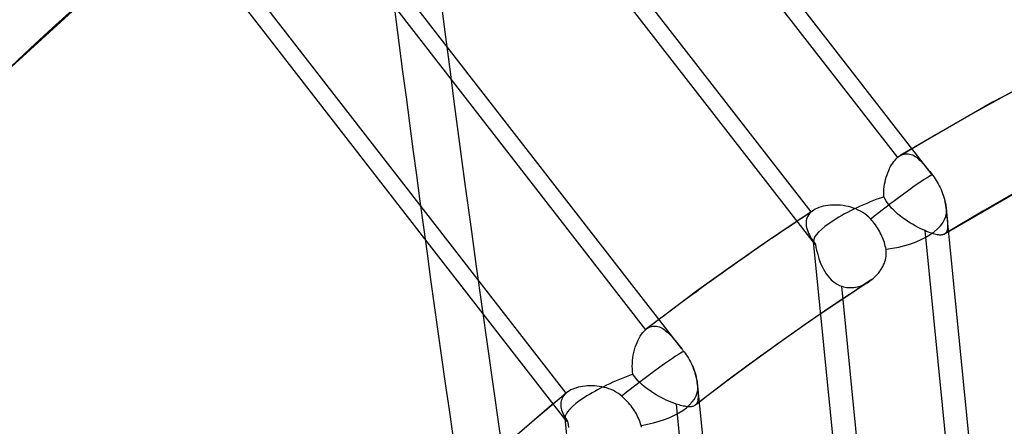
# Model space of a CAD drawing. Header units: millimetres. Extents: x -216 to 210, y -272 to 267.
# Tile 68 of 87: x -52 to -32, y 91 to 99. Entities that reach past the tile are written whole.
import ezdxf

# ---------------------------------------------------------------- set-up
doc = ezdxf.new("R2010")
doc.units = ezdxf.units.MM
doc.layers.add('MAIN-1', color=7, linetype='Continuous')

msp = doc.modelspace()

# ---------------------------------------------------------------- linework, layer by layer
at = {"layer": 'MAIN-1'}
for p, q in [((-33.459, 96.198), (-41.864, 107.028)), ((-41.618, 106.166), (-34.154, 96.547)), ((-35.803, 94.838), (-44.03, 105.441)), ((-35.867, 95.467), (-43.324, 105.075)), ((-43.533, 94.934), (-48.918, 101.873)), ((-40.731, 91.869), (-48.195, 101.488)), ((-49.567, 100.335), (-51.891, 98.213)), ((-38.437, 92.747), (-44.225, 100.206)), ((-44.143, 99.554), (-39.156, 93.127)), ((-29.591, 99.04), (-32.27, 97.647)), ((-32.27, 97.647), (-34.103, 96.585)), ((-34.179, 96.524), (-34.154, 96.547)), ((-34.154, 96.547), (-34.145, 96.554)), ((-34.145, 96.554), (-34.137, 96.561)), ((-34.137, 96.561), (-34.128, 96.568)), ((-34.128, 96.568), (-34.12, 96.574)), ((-34.12, 96.574), (-34.111, 96.58)), ((-34.111, 96.58), (-34.102, 96.585)), ((-34.102, 96.585), (-34.076, 96.599)), ((-34.076, 96.599), (-34.049, 96.61)), ((-34.049, 96.61), (-34.022, 96.618)), ((-34.022, 96.618), (-33.995, 96.623)), ((-33.995, 96.623), (-33.968, 96.624)), ((-33.968, 96.624), (-33.941, 96.623)), ((-33.941, 96.623), (-33.914, 96.618)), ((-33.914, 96.618), (-33.887, 96.611)), ((-33.887, 96.611), (-33.86, 96.6)), ((-33.86, 96.6), (-33.834, 96.587)), ((-33.834, 96.587), (-33.807, 96.571)), ((-33.807, 96.571), (-33.781, 96.553)), ((-33.781, 96.553), (-33.755, 96.533)), ((-34.312, 96.328), (-34.292, 96.367)), ((-34.292, 96.367), (-34.272, 96.403)), ((-34.272, 96.403), (-34.25, 96.437)), ((-34.25, 96.437), (-34.227, 96.469)), ((-34.227, 96.469), (-34.203, 96.498)), ((-34.203, 96.498), (-34.179, 96.524)), ((-33.755, 96.533), (-33.729, 96.51)), ((-33.729, 96.51), (-33.703, 96.486)), ((-33.703, 96.486), (-33.677, 96.46)), ((-33.677, 96.46), (-33.651, 96.432)), ((-33.651, 96.432), (-33.624, 96.403)), ((-33.624, 96.403), (-33.598, 96.372)), ((-33.598, 96.372), (-33.571, 96.339)), ((-33.571, 96.339), (-33.544, 96.306)), ((-34.39, 96.111), (-34.377, 96.157)), ((-34.377, 96.157), (-34.363, 96.202)), ((-34.363, 96.202), (-34.347, 96.246)), ((-34.347, 96.246), (-34.33, 96.288)), ((-34.33, 96.288), (-34.312, 96.328)), ((-33.544, 96.306), (-33.516, 96.271)), ((-33.516, 96.271), (-33.488, 96.235)), ((-33.488, 96.235), (-33.459, 96.198)), ((-33.459, 96.198), (-33.458, 96.196)), ((-33.458, 96.196), (-33.457, 96.195)), ((-33.457, 96.195), (-33.456, 96.194)), ((-33.456, 96.194), (-33.456, 96.193)), ((-33.456, 96.193), (-33.455, 96.192)), ((-33.455, 96.192), (-33.454, 96.19)), ((-33.454, 96.19), (-33.43, 96.158)), ((-33.43, 96.158), (-33.407, 96.125)), ((-34.423, 95.918), (-34.417, 95.968)), ((-34.417, 95.968), (-34.41, 96.016)), ((-34.41, 96.016), (-34.401, 96.064)), ((-34.401, 96.064), (-34.39, 96.111)), ((-33.407, 96.125), (-33.386, 96.092)), ((-33.386, 96.092), (-33.365, 96.059)), ((-33.365, 96.059), (-33.345, 96.024)), ((-33.345, 96.024), (-33.326, 95.988)), ((-33.326, 95.988), (-33.308, 95.95)), ((-33.308, 95.95), (-33.29, 95.912)), ((-31.402, 96.082), (-33.219, 95.027)), ((-34.428, 95.818), (-34.426, 95.869)), ((-34.427, 95.768), (-34.428, 95.818)), ((-34.402, 95.721), (-34.427, 95.768)), ((-34.426, 95.869), (-34.423, 95.918)), ((-33.29, 95.912), (-33.274, 95.873)), ((-33.274, 95.873), (-33.259, 95.835)), ((-33.259, 95.835), (-33.246, 95.798)), ((-33.246, 95.798), (-33.234, 95.761)), ((-33.234, 95.761), (-33.224, 95.723)), ((-35.673, 95.567), (-35.714, 95.553)), ((-35.629, 95.579), (-35.673, 95.567)), ((-35.583, 95.588), (-35.629, 95.579)), ((-35.536, 95.596), (-35.583, 95.588)), ((-35.487, 95.601), (-35.536, 95.596)), ((-35.438, 95.604), (-35.487, 95.601)), ((-35.387, 95.604), (-35.438, 95.604)), ((-35.336, 95.603), (-35.387, 95.604)), ((-35.284, 95.599), (-35.336, 95.603)), ((-35.232, 95.592), (-35.284, 95.599)), ((-35.181, 95.584), (-35.232, 95.592)), ((-35.13, 95.573), (-35.181, 95.584)), ((-35.08, 95.559), (-35.13, 95.573)), ((-35.03, 95.544), (-35.08, 95.559)), ((-34.374, 95.675), (-34.402, 95.721)), ((-34.342, 95.63), (-34.374, 95.675)), ((-34.308, 95.587), (-34.342, 95.63)), ((-34.271, 95.545), (-34.308, 95.587)), ((-33.224, 95.723), (-33.214, 95.685)), ((-33.214, 95.685), (-33.208, 95.66)), ((-33.208, 95.66), (-33.203, 95.634)), ((-33.203, 95.634), (-33.198, 95.609)), ((-33.198, 95.609), (-33.194, 95.584)), ((-33.194, 95.584), (-33.191, 95.559)), ((-33.191, 95.559), (-33.188, 95.534)), ((-35.824, 95.499), (-36.346, 95.152)), ((-35.934, 95.386), (-35.949, 95.357)), ((-35.916, 95.415), (-35.934, 95.386)), ((-35.893, 95.441), (-35.916, 95.415)), ((-35.867, 95.467), (-35.893, 95.441)), ((-35.86, 95.472), (-35.867, 95.467)), ((-35.853, 95.478), (-35.86, 95.472)), ((-35.846, 95.483), (-35.853, 95.478)), ((-35.839, 95.489), (-35.846, 95.483)), ((-35.831, 95.494), (-35.839, 95.489)), ((-35.824, 95.499), (-35.831, 95.494)), ((-35.79, 95.519), (-35.824, 95.499)), ((-35.754, 95.537), (-35.79, 95.519)), ((-35.714, 95.553), (-35.754, 95.537)), ((-34.982, 95.526), (-35.03, 95.544)), ((-34.934, 95.505), (-34.982, 95.526)), ((-34.889, 95.482), (-34.934, 95.505)), ((-34.844, 95.457), (-34.889, 95.482)), ((-34.801, 95.428), (-34.844, 95.457)), ((-34.761, 95.396), (-34.801, 95.428)), ((-34.722, 95.362), (-34.761, 95.396)), ((-34.687, 95.325), (-34.722, 95.362)), ((-34.231, 95.504), (-34.271, 95.545)), ((-34.189, 95.464), (-34.231, 95.504)), ((-34.146, 95.426), (-34.189, 95.464)), ((-34.1, 95.389), (-34.146, 95.426)), ((-34.053, 95.353), (-34.1, 95.389)), ((-33.188, 95.534), (-33.184, 95.495)), ((-29.978, 63.248), (-33.184, 95.507)), ((-33.184, 95.495), (-33.18, 95.456)), ((-33.18, 95.456), (-33.176, 95.419)), ((-33.176, 95.419), (-33.173, 95.384)), ((-33.173, 95.384), (-33.17, 95.349)), ((-35.967, 95.294), (-35.971, 95.261)), ((-35.971, 95.261), (-35.97, 95.227)), ((-35.97, 95.227), (-35.967, 95.192)), ((-35.96, 95.326), (-35.967, 95.294)), ((-35.967, 95.192), (-35.96, 95.157)), ((-35.949, 95.357), (-35.96, 95.326)), ((-34.663, 95.298), (-34.687, 95.325)), ((-34.64, 95.271), (-34.663, 95.298)), ((-34.617, 95.242), (-34.64, 95.271)), ((-34.595, 95.212), (-34.617, 95.242)), ((-34.573, 95.181), (-34.595, 95.212)), ((-34.552, 95.149), (-34.573, 95.181)), ((-34.005, 95.318), (-34.053, 95.353)), ((-33.956, 95.285), (-34.005, 95.318)), ((-33.907, 95.253), (-33.956, 95.285)), ((-33.857, 95.222), (-33.907, 95.253)), ((-33.807, 95.193), (-33.857, 95.222)), ((-33.757, 95.166), (-33.807, 95.193)), ((-33.708, 95.141), (-33.757, 95.166)), ((-33.17, 95.349), (-33.167, 95.317)), ((-33.167, 95.317), (-33.165, 95.287)), ((-33.165, 95.287), (-33.163, 95.258)), ((-33.163, 95.258), (-33.161, 95.232)), ((-33.161, 95.232), (-33.161, 95.207)), ((-33.161, 95.207), (-33.161, 95.183)), ((-33.161, 95.183), (-33.161, 95.161)), ((-36.346, 95.152), (-36.863, 94.8)), ((-35.96, 95.157), (-35.95, 95.121)), ((-35.95, 95.121), (-35.937, 95.084)), ((-35.937, 95.084), (-35.921, 95.047)), ((-35.921, 95.047), (-35.903, 95.01)), ((-35.903, 95.01), (-35.883, 94.973)), ((-35.883, 94.973), (-35.861, 94.935)), ((-34.532, 95.116), (-34.552, 95.149)), ((-34.514, 95.084), (-34.532, 95.116)), ((-34.496, 95.052), (-34.514, 95.084)), ((-34.48, 95.02), (-34.496, 95.052)), ((-34.465, 94.989), (-34.48, 95.02)), ((-34.451, 94.957), (-34.465, 94.989)), ((-33.659, 95.117), (-33.708, 95.141)), ((-33.612, 95.096), (-33.659, 95.117)), ((-33.612, 95.096), (-32.683, 85.752)), ((-33.577, 95.081), (-33.612, 95.096)), ((-33.543, 95.067), (-33.577, 95.081)), ((-33.51, 95.055), (-33.543, 95.067)), ((-33.478, 95.044), (-33.51, 95.055)), ((-33.447, 95.034), (-33.478, 95.044)), ((-33.418, 95.026), (-33.447, 95.034)), ((-33.391, 95.02), (-33.418, 95.026)), ((-33.366, 95.015), (-33.391, 95.02)), ((-33.342, 95.011), (-33.366, 95.015)), ((-33.319, 95.009), (-33.342, 95.011)), ((-33.298, 95.009), (-33.319, 95.009)), ((-33.279, 95.01), (-33.298, 95.009)), ((-33.262, 95.012), (-33.279, 95.01)), ((-33.246, 95.016), (-33.262, 95.012)), ((-33.232, 95.021), (-33.246, 95.016)), ((-33.219, 95.027), (-33.232, 95.021)), ((-33.218, 95.028), (-33.219, 95.028)), ((-33.219, 95.028), (-33.219, 95.028)), ((-33.219, 95.028), (-33.219, 95.027)), ((-33.213, 95.031), (-33.218, 95.028)), ((-33.218, 95.028), (-33.218, 95.028)), ((-33.218, 95.028), (-33.218, 95.028)), ((-33.218, 95.028), (-33.218, 95.028)), ((-33.209, 95.034), (-33.213, 95.031)), ((-33.205, 95.038), (-33.209, 95.034)), ((-33.201, 95.041), (-33.205, 95.038)), ((-33.198, 95.045), (-33.201, 95.041)), ((-33.194, 95.049), (-33.198, 95.045)), ((-33.186, 95.061), (-33.194, 95.049)), ((-33.179, 95.074), (-33.186, 95.061)), ((-33.173, 95.088), (-33.179, 95.074)), ((-33.169, 95.104), (-33.173, 95.088)), ((-33.165, 95.122), (-33.169, 95.104)), ((-33.163, 95.141), (-33.165, 95.122)), ((-33.161, 95.161), (-33.163, 95.141)), ((-40.735, 91.329), (-43.533, 94.934)), ((-36.863, 94.8), (-37.504, 94.349)), ((-35.861, 94.935), (-35.837, 94.897)), ((-35.837, 94.897), (-35.811, 94.858)), ((-32.614, 62.622), (-35.82, 94.881)), ((-35.811, 94.858), (-35.784, 94.82)), ((-35.784, 94.82), (-35.773, 94.763)), ((-34.438, 94.924), (-34.451, 94.957)), ((-34.426, 94.891), (-34.438, 94.924)), ((-34.415, 94.857), (-34.426, 94.891)), ((-34.405, 94.824), (-34.415, 94.857)), ((-34.397, 94.79), (-34.405, 94.824)), ((-34.389, 94.757), (-34.397, 94.79)), ((-35.773, 94.763), (-35.76, 94.706)), ((-35.76, 94.706), (-35.746, 94.649)), ((-35.746, 94.649), (-35.731, 94.594)), ((-35.731, 94.594), (-35.714, 94.539)), ((-34.383, 94.725), (-34.389, 94.757)), ((-34.386, 94.551), (-34.381, 94.586)), ((-34.379, 94.691), (-34.383, 94.725)), ((-34.381, 94.586), (-34.378, 94.621)), ((-34.377, 94.656), (-34.379, 94.691)), ((-34.378, 94.621), (-34.377, 94.656)), ((-35.714, 94.539), (-35.695, 94.485)), ((-35.695, 94.485), (-35.674, 94.432)), ((-35.674, 94.432), (-35.651, 94.381)), ((-34.446, 94.383), (-34.43, 94.416)), ((-34.43, 94.416), (-34.416, 94.449)), ((-34.416, 94.449), (-34.404, 94.483)), ((-34.404, 94.483), (-34.394, 94.517)), ((-34.394, 94.517), (-34.386, 94.551)), ((-37.504, 94.349), (-38.141, 93.891)), ((-35.651, 94.381), (-35.627, 94.331)), ((-35.627, 94.331), (-35.6, 94.284)), ((-35.6, 94.284), (-35.571, 94.239)), ((-35.571, 94.239), (-35.539, 94.196)), ((-35.539, 94.196), (-35.506, 94.157)), ((-34.604, 94.175), (-34.577, 94.202)), ((-34.577, 94.202), (-34.552, 94.23)), ((-34.552, 94.23), (-34.527, 94.259)), ((-34.527, 94.259), (-34.504, 94.289)), ((-34.504, 94.289), (-34.483, 94.319)), ((-34.483, 94.319), (-34.464, 94.351)), ((-34.464, 94.351), (-34.446, 94.383)), ((-35.506, 94.157), (-35.47, 94.12)), ((-35.47, 94.12), (-35.433, 94.087)), ((-35.433, 94.087), (-35.393, 94.057)), ((-35.393, 94.057), (-35.351, 94.031)), ((-35.351, 94.031), (-35.308, 94.009)), ((-35.308, 94.009), (-35.263, 93.991)), ((-34.724, 94.08), (-35.301, 93.697)), ((-34.919, 93.989), (-34.884, 94)), ((-34.884, 94), (-34.85, 94.013)), ((-34.85, 94.013), (-34.817, 94.027)), ((-34.817, 94.027), (-34.784, 94.044)), ((-34.784, 94.044), (-34.752, 94.062)), ((-34.752, 94.062), (-34.721, 94.082)), ((-34.721, 94.082), (-34.711, 94.089)), ((-34.711, 94.089), (-34.701, 94.095)), ((-34.701, 94.095), (-34.691, 94.102)), ((-34.691, 94.102), (-34.681, 94.11)), ((-34.681, 94.11), (-34.672, 94.117)), ((-34.672, 94.117), (-34.662, 94.124)), ((-34.662, 94.124), (-34.633, 94.149)), ((-34.633, 94.149), (-34.604, 94.175)), ((-38.141, 93.891), (-38.642, 93.519)), ((-34.336, 84.666), (-35.263, 93.991)), ((-35.263, 93.991), (-35.23, 93.981)), ((-35.23, 93.981), (-35.196, 93.973)), ((-35.196, 93.973), (-35.162, 93.968)), ((-35.162, 93.968), (-35.127, 93.964)), ((-35.127, 93.964), (-35.092, 93.963)), ((-35.092, 93.963), (-35.058, 93.964)), ((-35.058, 93.964), (-35.023, 93.967)), ((-35.023, 93.967), (-34.988, 93.972)), ((-34.988, 93.972), (-34.953, 93.979)), ((-34.953, 93.979), (-34.919, 93.989)), ((-35.301, 93.697), (-35.873, 93.308)), ((-38.642, 93.519), (-39.138, 93.142)), ((-35.873, 93.308), (-36.466, 92.892)), ((-39.261, 93.001), (-39.236, 93.037)), ((-39.236, 93.037), (-39.21, 93.071)), ((-39.21, 93.071), (-39.183, 93.101)), ((-39.183, 93.101), (-39.156, 93.127)), ((-39.156, 93.127), (-39.153, 93.13)), ((-39.153, 93.13), (-39.15, 93.132)), ((-39.15, 93.132), (-39.147, 93.135)), ((-39.147, 93.135), (-39.144, 93.137)), ((-39.144, 93.137), (-39.141, 93.14)), ((-39.141, 93.14), (-39.138, 93.142)), ((-39.138, 93.142), (-39.114, 93.159)), ((-39.114, 93.159), (-39.089, 93.173)), ((-39.089, 93.173), (-39.065, 93.184)), ((-39.065, 93.184), (-39.04, 93.193)), ((-39.04, 93.193), (-39.015, 93.198)), ((-39.015, 93.198), (-38.989, 93.201)), ((-38.989, 93.201), (-38.964, 93.201)), ((-38.964, 93.201), (-38.939, 93.199)), ((-38.939, 93.199), (-38.914, 93.194)), ((-38.914, 93.194), (-38.888, 93.186)), ((-38.888, 93.186), (-38.863, 93.177)), ((-38.863, 93.177), (-38.838, 93.164)), ((-38.838, 93.164), (-38.813, 93.15)), ((-38.813, 93.15), (-38.789, 93.133)), ((-38.789, 93.133), (-38.764, 93.115)), ((-38.764, 93.115), (-38.74, 93.095)), ((-38.74, 93.095), (-38.715, 93.073)), ((-38.715, 93.073), (-38.691, 93.05)), ((-38.691, 93.05), (-38.667, 93.025)), ((-38.667, 93.025), (-38.642, 92.999)), ((-39.36, 92.778), (-39.344, 92.826)), ((-39.344, 92.826), (-39.325, 92.873)), ((-39.325, 92.873), (-39.305, 92.918)), ((-39.305, 92.918), (-39.284, 92.961)), ((-39.284, 92.961), (-39.261, 93.001)), ((-38.642, 92.999), (-38.618, 92.972)), ((-38.618, 92.972), (-38.593, 92.943)), ((-38.593, 92.943), (-38.568, 92.913)), ((-38.568, 92.913), (-38.543, 92.882)), ((-38.543, 92.882), (-38.517, 92.85)), ((-38.517, 92.85), (-38.491, 92.817)), ((-36.466, 92.892), (-37.056, 92.466)), ((-39.398, 92.622), (-39.387, 92.675)), ((-39.387, 92.675), (-39.375, 92.727)), ((-39.375, 92.727), (-39.36, 92.778)), ((-38.491, 92.817), (-38.465, 92.783)), ((-38.465, 92.783), (-38.438, 92.748)), ((-38.438, 92.748), (-38.43, 92.738)), ((-38.43, 92.738), (-38.422, 92.728)), ((-38.422, 92.728), (-38.415, 92.719)), ((-38.415, 92.719), (-38.407, 92.709)), ((-38.407, 92.709), (-38.4, 92.699)), ((-38.4, 92.699), (-38.392, 92.689)), ((-38.392, 92.689), (-38.369, 92.659)), ((-38.369, 92.659), (-38.347, 92.628)), ((-38.347, 92.628), (-38.325, 92.595)), ((-39.418, 92.405), (-39.416, 92.459)), ((-39.416, 92.459), (-39.413, 92.514)), ((-39.413, 92.514), (-39.406, 92.568)), ((-39.406, 92.568), (-39.398, 92.622)), ((-38.325, 92.595), (-38.304, 92.561)), ((-38.304, 92.561), (-38.283, 92.526)), ((-38.283, 92.526), (-38.264, 92.49)), ((-38.264, 92.49), (-38.245, 92.453)), ((-38.245, 92.453), (-38.228, 92.417)), ((-37.056, 92.466), (-37.616, 92.051)), ((-39.417, 92.35), (-39.418, 92.405)), ((-39.413, 92.296), (-39.417, 92.35)), ((-39.407, 92.243), (-39.413, 92.296)), ((-39.377, 92.199), (-39.407, 92.243)), ((-38.228, 92.417), (-38.213, 92.381)), ((-38.213, 92.381), (-38.198, 92.342)), ((-38.198, 92.342), (-38.184, 92.304)), ((-38.184, 92.304), (-38.171, 92.264)), ((-38.171, 92.264), (-38.159, 92.223)), ((-39.344, 92.156), (-39.377, 92.199)), ((-39.308, 92.115), (-39.344, 92.156)), ((-39.269, 92.076), (-39.308, 92.115)), ((-39.228, 92.038), (-39.269, 92.076)), ((-37.616, 92.051), (-38.17, 91.628)), ((-38.159, 92.223), (-38.149, 92.182)), ((-38.149, 92.182), (-38.141, 92.141)), ((-38.141, 92.141), (-38.134, 92.1)), ((-38.134, 92.1), (-38.129, 92.061)), ((-38.129, 92.061), (-38.125, 92.026)), ((-40.725, 91.874), (-40.873, 91.751)), ((-40.755, 91.846), (-40.776, 91.822)), ((-40.731, 91.869), (-40.755, 91.846)), ((-40.73, 91.87), (-40.731, 91.869)), ((-40.729, 91.871), (-40.73, 91.87)), ((-40.728, 91.872), (-40.729, 91.871)), ((-40.727, 91.873), (-40.728, 91.872)), ((-40.725, 91.874), (-40.727, 91.873)), ((-40.724, 91.874), (-40.725, 91.874)), ((-40.697, 91.895), (-40.724, 91.874)), ((-40.668, 91.914), (-40.697, 91.895)), ((-40.635, 91.932), (-40.668, 91.914)), ((-40.601, 91.948), (-40.635, 91.932)), ((-40.564, 91.963), (-40.601, 91.948)), ((-40.526, 91.975), (-40.564, 91.963)), ((-40.485, 91.987), (-40.526, 91.975)), ((-40.443, 91.996), (-40.485, 91.987)), ((-40.4, 92.003), (-40.443, 91.996)), ((-40.355, 92.009), (-40.4, 92.003)), ((-40.31, 92.013), (-40.355, 92.009)), ((-40.264, 92.015), (-40.31, 92.013)), ((-40.217, 92.014), (-40.264, 92.015)), ((-40.169, 92.012), (-40.217, 92.014)), ((-40.122, 92.008), (-40.169, 92.012)), ((-40.074, 92.002), (-40.122, 92.008)), ((-40.026, 91.994), (-40.074, 92.002)), ((-39.978, 91.983), (-40.026, 91.994)), ((-39.931, 91.97), (-39.978, 91.983)), ((-39.884, 91.955), (-39.931, 91.97)), ((-39.838, 91.937), (-39.884, 91.955)), ((-39.793, 91.917), (-39.838, 91.937)), ((-39.749, 91.894), (-39.793, 91.917)), ((-39.707, 91.869), (-39.749, 91.894)), ((-39.667, 91.841), (-39.707, 91.869)), ((-39.185, 92.001), (-39.228, 92.038)), ((-39.14, 91.965), (-39.185, 92.001)), ((-39.093, 91.931), (-39.14, 91.965)), ((-39.045, 91.898), (-39.093, 91.931)), ((-38.996, 91.866), (-39.045, 91.898)), ((-38.946, 91.836), (-38.996, 91.866)), ((-38.125, 92.026), (-38.122, 91.991)), ((-38.122, 91.991), (-38.119, 91.958)), ((-38.119, 91.958), (-38.117, 91.927)), ((-34.91, 59.739), (-38.117, 91.999)), ((-38.117, 91.927), (-38.115, 91.897)), ((-38.115, 91.897), (-38.113, 91.869)), ((-38.113, 91.869), (-38.112, 91.842)), ((-40.873, 91.751), (-41.02, 91.627)), ((-40.835, 91.688), (-40.837, 91.658)), ((-40.837, 91.658), (-40.837, 91.628)), ((-40.829, 91.716), (-40.835, 91.688)), ((-40.82, 91.744), (-40.829, 91.716)), ((-40.808, 91.771), (-40.82, 91.744)), ((-40.794, 91.797), (-40.808, 91.771)), ((-40.776, 91.822), (-40.794, 91.797)), ((-39.628, 91.809), (-39.667, 91.841)), ((-39.599, 91.783), (-39.628, 91.809)), ((-39.57, 91.757), (-39.599, 91.783)), ((-39.544, 91.73), (-39.57, 91.757)), ((-39.518, 91.703), (-39.544, 91.73)), ((-39.493, 91.675), (-39.518, 91.703)), ((-39.468, 91.645), (-39.493, 91.675)), ((-38.896, 91.807), (-38.946, 91.836)), ((-38.845, 91.78), (-38.896, 91.807)), ((-38.795, 91.755), (-38.845, 91.78)), ((-38.744, 91.73), (-38.795, 91.755)), ((-38.694, 91.708), (-38.744, 91.73)), ((-38.645, 91.687), (-38.694, 91.708)), ((-38.597, 91.669), (-38.645, 91.687)), ((-38.551, 91.652), (-38.597, 91.669)), ((-38.551, 91.652), (-37.624, 82.327)), ((-38.52, 91.642), (-38.551, 91.652)), ((-38.144, 91.657), (-38.152, 91.645)), ((-38.137, 91.669), (-38.144, 91.657)), ((-38.13, 91.683), (-38.137, 91.669)), ((-38.125, 91.698), (-38.13, 91.683)), ((-38.121, 91.714), (-38.125, 91.698)), ((-38.118, 91.732), (-38.121, 91.714)), ((-38.115, 91.751), (-38.118, 91.732)), ((-38.113, 91.771), (-38.115, 91.751)), ((-38.112, 91.793), (-38.113, 91.771)), ((-38.112, 91.842), (-38.112, 91.817)), ((-38.112, 91.817), (-38.112, 91.793)), ((-41.168, 91.503), (-41.314, 91.378)), ((-41.02, 91.627), (-41.168, 91.503)), ((-40.837, 91.628), (-40.834, 91.597)), ((-40.834, 91.597), (-40.829, 91.566)), ((-40.829, 91.566), (-40.821, 91.534)), ((-40.821, 91.534), (-40.81, 91.502)), ((-40.81, 91.502), (-40.797, 91.47)), ((-40.797, 91.47), (-40.782, 91.437)), ((-39.443, 91.615), (-39.468, 91.645)), ((-39.42, 91.583), (-39.443, 91.615)), ((-39.397, 91.551), (-39.42, 91.583)), ((-39.376, 91.519), (-39.397, 91.551)), ((-39.356, 91.487), (-39.376, 91.519)), ((-39.338, 91.456), (-39.356, 91.487)), ((-39.322, 91.425), (-39.338, 91.456)), ((-38.49, 91.633), (-38.52, 91.642)), ((-38.461, 91.624), (-38.49, 91.633)), ((-38.433, 91.617), (-38.461, 91.624)), ((-38.406, 91.611), (-38.433, 91.617)), ((-38.381, 91.606), (-38.406, 91.611)), ((-38.356, 91.602), (-38.381, 91.606)), ((-38.333, 91.599), (-38.356, 91.602)), ((-38.311, 91.597), (-38.333, 91.599)), ((-38.291, 91.597), (-38.311, 91.597)), ((-38.271, 91.597), (-38.291, 91.597)), ((-38.253, 91.598), (-38.271, 91.597)), ((-38.236, 91.6), (-38.253, 91.598)), ((-38.22, 91.604), (-38.236, 91.6)), ((-38.206, 91.608), (-38.22, 91.604)), ((-38.192, 91.614), (-38.206, 91.608)), ((-38.18, 91.621), (-38.192, 91.614)), ((-38.169, 91.628), (-38.18, 91.621)), ((-38.168, 91.629), (-38.169, 91.628)), ((-38.167, 91.631), (-38.168, 91.629)), ((-38.165, 91.632), (-38.167, 91.631)), ((-38.164, 91.633), (-38.165, 91.632)), ((-38.163, 91.634), (-38.164, 91.633)), ((-38.161, 91.635), (-38.163, 91.634)), ((-38.152, 91.645), (-38.161, 91.635)), ((-41.314, 91.378), (-41.461, 91.252)), ((-40.782, 91.437), (-40.765, 91.404)), ((-40.765, 91.404), (-40.747, 91.37)), ((-37.758, 61.246), (-40.753, 91.372)), ((-40.747, 91.37), (-40.726, 91.336)), ((-40.726, 91.336), (-40.705, 91.303)), ((-40.705, 91.303), (-40.694, 91.245)), ((-39.306, 91.393), (-39.322, 91.425)), ((-39.291, 91.36), (-39.306, 91.393)), ((-39.277, 91.327), (-39.291, 91.36)), ((-39.264, 91.294), (-39.277, 91.327)), ((-39.253, 91.26), (-39.264, 91.294)), ((-39.243, 91.227), (-39.253, 91.26)), ((-41.461, 91.252), (-41.607, 91.126)), ((-40.694, 91.245), (-40.682, 91.188)), ((-39.235, 91.19), (-39.243, 91.227))]:
    msp.add_line(p, q, dxfattribs=at)
for centre, start, end in [((-34.52, 95.375), 37.425, 37.8111), ((-34.52, 95.375), 5.6753, 13.3301), ((-39.453, 91.866), 5.6726, 22.5591)]:
    msp.add_arc(centre, 1.343, start, end, dxfattribs=at)
for centre, major_axis, ratio, start_param, end_param in [((8.129, 7.04), (-129.487, 149.519), 0.75, -1.616769, -0.097375), ((8.129, 7.04), (128.315, -148.166), 0.75, 1.524472, 3.04457), ((3.729, 3.229), (-129.487, 149.519), 0.75, -1.616769, -0.097375), ((3.729, 3.229), (128.315, -148.166), 0.75, 1.524472, 3.04457), ((-0.5, -0.433), (123.73, -142.871), 0.75, 0.713724, 3.451437), ((21.329, 18.471), (-108.629, 125.434), 0.75, -1.610102, -0.104042), ((21.329, 18.471), (107.457, -124.08), 0.75, 1.531844, 3.037198), ((0, 0), (-123.075, 142.115), 0.75, -2.427868, 0.713724), ((21.329, 18.471), (-99.488, 114.879), 0.75, -1.607127, -0.107017), ((21.329, 18.471), (98.317, -113.526), 0.75, 1.534887, 3.034154), ((21.329, 18.471), (-90.348, 104.325), 0.75, -1.60355, -0.110594), ((-18.043, -62.425), (-49.553, 222.597), 0.352244, -0.877768, -0.24945), ((-18.957, -62.629), (49.553, -222.597), 0.352244, 2.266939, 2.892143), ((21.329, 18.471), (89.176, -102.972), 0.75, 1.538555, 3.030487), ((28.97, 67.251), (-40.452, 181.712), 0.352244, 1.007187, 1.573241), ((21.329, 18.471), (-81.208, 93.771), 0.75, -1.599167, -0.134651), ((21.329, 18.471), (80.036, -92.418), 0.75, 1.543061, 3.025981), ((-43, -37.239), (-117.838, 136.067), 0.75, -0.857072, 0), ((-43, -37.239), (117.183, -135.311), 0.75, 2.284521, 3.141593), ((21.329, 18.471), (-72.068, 83.216), 0.75, -1.59367, -0.120474), ((21.329, 18.471), (70.896, -81.863), 0.75, 1.54873, 3.020312), ((28.057, 67.047), (40.452, -181.712), 0.352244, -1.936169, -1.568352), ((-43, -37.239), (-117.838, 136.067), 0.75, -3.141592, -0.857072), ((-43, -37.239), (117.183, -135.311), 0.75, 0, 2.284521), ((21.329, 18.471), (-62.927, 72.662), 0.75, -1.586575, -0.127569), ((21.329, 18.471), (61.755, -71.309), 0.75, 1.553813, 3.015229), ((21.329, 18.471), (-72.068, 83.216), 0.75, 0, 0.713724), ((16.929, 14.661), (55.896, -64.543), 0.75, 1.559475, 3.009566), ((21.329, 18.471), (70.896, -81.863), 0.75, -3.141592, -2.427868), ((-43, -37.239), (-117.838, 136.067), 0.75, 0, 2.284521), ((-43, -37.239), (117.183, -135.311), 0.75, -3.141592, -0.857072), ((-34.52, 95.375), (-1.061, -0.823), 0.047367, -3.141581, -2.292255), ((-34.52, 95.375), (-1.061, -0.823), 0.047367, 3.139956, 3.141605), ((-34.52, 95.375), (-1.061, -0.823), 0.047367, -2.292255, -1.449897), ((-34.52, 95.375), (-1.295, -0.516), 0.240856, -1.73845, -0.065749), ((21.329, 18.471), (-62.927, 72.662), 0.75, -0.09961, -0.043737), ((-34.52, 95.375), (-1.336, -0.133), 0.492054, 1.624189, 3.141593), ((-34.52, 95.375), (-1.336, -0.133), 0.492054, -3.139601, -3.100807), ((-34.52, 95.375), (-1.336, -0.133), 0.492054, -3.141593, -3.139601), ((-34.52, 95.375), (-1.295, -0.516), 0.240856, -0.065749, 0.071966), ((-34.52, 95.375), (-1.295, -0.516), 0.240856, 0.071966, 0.14177), ((16.929, 14.661), (-57.068, 65.897), 0.75, -0.760926, -0.13213), ((21.329, 18.471), (61.755, -71.309), 0.75, 3.039626, 3.100212), ((-39.453, 91.866), (-1.061, -0.823), 0.047367, -3.134614, -2.292255), ((-39.453, 91.866), (-1.061, -0.823), 0.047367, -2.292255, -1.441282), ((-39.453, 91.866), (-1.295, -0.516), 0.240856, -1.701923, -0.066358), ((-39.453, 91.866), (-1.336, -0.133), 0.492054, -3.13785, -3.045822), ((21.329, 18.471), (-62.927, 72.662), 0.75, -0.015779, 0.713724), ((-39.453, 91.866), (-1.336, -0.133), 0.492054, 1.679175, 3.141588), ((-39.453, 91.866), (-1.336, -0.133), 0.492054, 3.141588, 3.145335), ((-39.453, 91.866), (-1.295, -0.516), 0.240856, -0.066358, 0.073001), ((-39.453, 91.866), (-1.295, -0.516), 0.240856, 0.073001, 0.178296)]:
    msp.add_ellipse(centre, major_axis=major_axis, ratio=ratio, start_param=start_param, end_param=end_param, dxfattribs=at)

doc.saveas('drawing.dxf')
